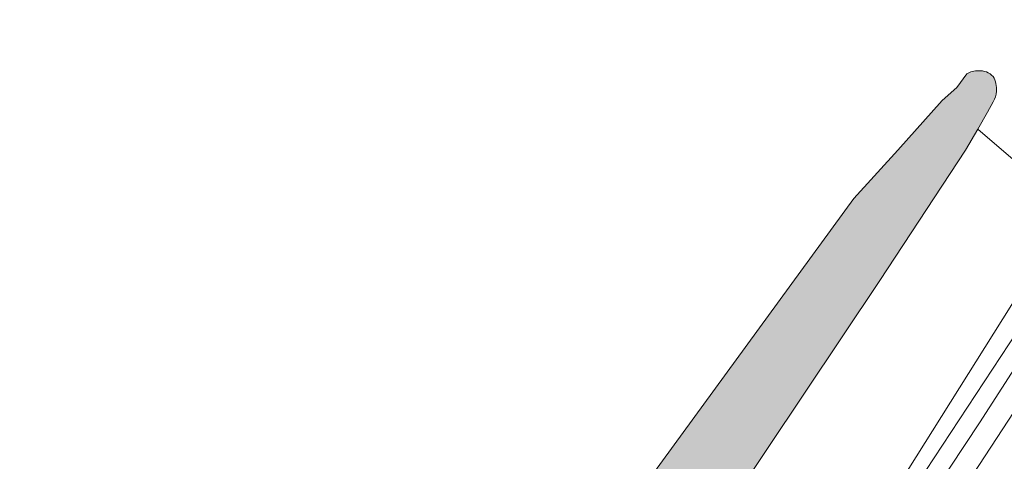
# Model space of a CAD drawing. Header units: metres. Extents: x 125349 to 128236, y 501602 to 503797.
# Tile 236 of 256: x 127788 to 127846, y 503202 to 503228. Entities that reach past the tile are written whole.
import ezdxf

# ---------------------------------------------------------------- set-up
doc = ezdxf.new("R2010")
doc.units = ezdxf.units.M
for name, color, linetype, lineweight in [('B-WE-GR-GROENVOORZIENING-GV', 80, 'CONTINUOUS', 18), ('B-WE-OG-WATER_SLOOT-GV', 120, 'CONTINUOUS', 18), ('B-WE-VH-GESLOTENVERHARDING_ASFALT-GV', 10, 'CONTINUOUS', 18), ('B-WE-VW-MARKERING_PICTOGRAM-G', 7, 'CONTINUOUS', 18)]:
    doc.layers.add(name, color=color, linetype=linetype, lineweight=lineweight)
doc.layers.add('B-WE-OG-WATER_SLOOT-V', color=7, linetype='CONTINUOUS', lineweight=18, true_color=0x73e9ff)

msp = doc.modelspace()

# ---------------------------------------------------------------- hatches: boundary and pattern name
at = {"layer": 'B-WE-OG-WATER_SLOOT-V'}
h = msp.add_hatch(color=256, dxfattribs=at)
edge = h.paths.add_edge_path()
edge.add_line((127417.499, 502877.742), (127414.104, 502877.361))
edge.add_line((127414.104, 502877.361), (127414.057, 502877.356))
edge.add_line((127414.057, 502877.356), (127413.946, 502877.343))
edge.add_arc((127423.4825353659, 502795.9336759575), 81.96599019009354, 96.68135099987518, 99.25786978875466)
edge.add_arc((127419.3132445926, 502814.2448405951), 63.23340274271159, 98.19847281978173, 103.4615177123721)
edge.add_arc((127428.2106786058, 502789.9458202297), 88.9865586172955, 105.3911535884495, 111.7819246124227)
edge.add_arc((127433.8872155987, 502770.9080837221), 108.7862569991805, 110.8374473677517, 114.8386428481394)
edge.add_line((127388.19, 502869.631), (127387.948, 502869.514))
edge.add_line((127387.948, 502869.514), (127381.038, 502866.175))
edge.add_arc((127395.6029357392, 502830.6488858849), 38.39586093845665, 112.2925645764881, 118.3269691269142)
edge.add_arc((127392.8742040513, 502833.3042861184), 34.78239568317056, 116.4454838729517, 123.7819824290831)
edge.add_line((127373.534, 502862.214), (127368.129, 502858.368))
edge.add_arc((127366.6315625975, 502860.6579957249), 2.736128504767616, 245.110284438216, 303.18083401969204, ccw=False)
edge.add_arc((127366.5550136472, 502860.6917174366), 2.735779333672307, 191.9982213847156, 246.8620649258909, ccw=False)
edge.add_line((127363.879, 502860.123), (127359.756, 502883.606))
edge.add_line((127359.756, 502883.606), (127359.664, 502884.132))
edge.add_line((127359.664, 502884.132), (127358.209, 502893.638))
edge.add_line((127358.209, 502893.638), (127354.042, 502918.753))
edge.add_arc((127353.3098367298, 502918.4960475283), 0.7759430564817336, 19.33850682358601, 51.58228781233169)
edge.add_arc((127353.294406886, 502918.3939832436), 0.8670194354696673, 54.97650491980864, 79.32578705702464)
edge.add_arc((127353.45, 502919.236), 0.01118033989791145, 63.43494882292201, 100.3048464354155)
edge.add_arc((127353.2964747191, 502918.380929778), 0.8792255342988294, 80.07613006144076, 97.80987438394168)
edge.add_line((127353.177, 502919.252), (127352.695, 502919.201))
edge.add_arc((127352.8561622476, 502918.5048488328), 0.714562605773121, 103.0346174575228, 148.331210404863)
edge.add_arc((127352.8188547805, 502918.3782530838), 0.7600165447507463, 138.6864788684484, 185.2280716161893)
edge.add_arc((127352.8595014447, 502918.3838294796), 0.801004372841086, 185.360362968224, 197.1225945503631)
edge.add_line((127352.094, 502918.148), (127352.145, 502917.703))
edge.add_line((127352.145, 502917.703), (127355.608, 502894.087))
edge.add_line((127355.608, 502894.087), (127357.414, 502881.68))
edge.add_line((127357.414, 502881.68), (127358.618, 502874.875))
edge.add_line((127358.618, 502874.875), (127362.328, 502855.852))
edge.add_arc((127365.5218282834, 502856.2839561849), 3.22290633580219, 187.7023547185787, 210.0103264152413)
edge.add_arc((127364.9667539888, 502855.8849389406), 2.543583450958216, 208.480670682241, 234.1203815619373)
edge.add_arc((127365.2137461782, 502855.9200627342), 2.722726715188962, 230.3394835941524, 276.7125285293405)
edge.add_arc((127365.2678630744, 502855.9023208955), 2.699275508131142, 275.6156506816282, 309.4501327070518)
edge.add_line((127366.983, 502853.818), (127368.233, 502854.565))
edge.add_line((127368.233, 502854.565), (127373.334, 502858.72))
edge.add_arc((127384.6589769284, 502846.0270808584), 17.01074068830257, 121.82801758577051, 131.7402335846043, ccw=False)
edge.add_arc((127388.7962917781, 502837.6193078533), 26.35220216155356, 114.57220737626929, 119.8299044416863, ccw=False)
edge.add_line((127377.838, 502861.585), (127388.089, 502866.078))
edge.add_line((127388.089, 502866.078), (127394.69, 502869.027))
edge.add_arc((127413.0759970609, 502831.045415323), 42.19769736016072, 112.3290912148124, 115.83053872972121, ccw=False)
edge.add_arc((127417.5804058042, 502819.4753889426), 54.61198966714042, 108.39799196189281, 112.08873395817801, ccw=False)
edge.add_arc((127417.1174030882, 502818.6917951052), 55.21367062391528, 103.05222239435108, 107.6854280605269, ccw=False)
edge.add_arc((127416.4866072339, 502821.546091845), 52.29066603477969, 97.90391644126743, 103.08521735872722, ccw=False)
edge.add_line((127409.296, 502873.34), (127418.001, 502874.34))
edge.add_line((127418.001, 502874.34), (127419.402, 502874.54))
edge.add_line((127419.402, 502874.54), (127460.221, 502881.456))
edge.add_line((127460.221, 502881.456), (127468.825, 502883.204))
edge.add_arc((127487.8740016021, 502789.7017035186), 95.42297369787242, 97.9525204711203, 101.51514763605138, ccw=False)
edge.add_arc((127482.2965591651, 502837.0246699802), 47.79441566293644, 91.6192611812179, 99.17951483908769, ccw=False)
edge.add_arc((127481.0415658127, 502880.693204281), 4.107907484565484, 70.23068064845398, 91.33304164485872, ccw=False)
edge.add_arc((127480.2374683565, 502878.0588970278), 6.860241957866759, 54.89125631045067, 71.35246418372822, ccw=False)
edge.add_line((127484.183, 502883.671), (127491.675, 502877.047))
edge.add_line((127491.675, 502877.047), (127496.695, 502872.608))
edge.add_arc((127497.6702830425, 502873.4448433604), 1.285100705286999, 220.6313026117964, 271.1466583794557)
edge.add_arc((127497.676968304, 502873.4738971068), 1.314034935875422, 270.8298668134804, 324.2944389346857)
edge.add_line((127498.744, 502872.707), (127500, 502874.122))
edge.add_line((127500, 502874.122), (127510.881, 502886.525))
edge.add_arc((127514.9258915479, 502882.8817005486), 5.44378347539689, 125.2376038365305, 137.9901233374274, ccw=False)
edge.add_arc((127514.236546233, 502883.7073598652), 4.37254089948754, 105.9769723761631, 124.10204610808, ccw=False)
edge.add_line((127513.033, 502887.911), (127536.248, 502891.968))
edge.add_arc((127535.776353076, 502896.0229066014), 4.082244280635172, 276.6345522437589, 287.2366528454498)
edge.add_arc((127535.7495757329, 502896.0652950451), 4.130684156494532, 287.417170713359, 298.8704930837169)
edge.add_arc((127535.5205590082, 502895.8927140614), 4.099968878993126, 302.8408110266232, 329.3568019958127)
edge.add_line((127539.048, 502893.803), (127543.97, 502903.458))
edge.add_line((127543.97, 502903.458), (127546.229, 502907.505))
edge.add_line((127546.229, 502907.505), (127548.537, 502911.301))
edge.add_line((127548.537, 502911.301), (127551.196, 502915.498))
edge.add_line((127551.196, 502915.498), (127559.771, 502927.635))
edge.add_line((127559.771, 502927.635), (127569.701, 502941.871))
edge.add_line((127569.701, 502941.871), (127572.609, 502945.867))
edge.add_line((127572.609, 502945.867), (127581.635, 502957.852))
edge.add_line((127581.635, 502957.852), (127586.046, 502963.146))
edge.add_line((127586.046, 502963.146), (127619.543, 502999.977))
edge.add_line((127619.543, 502999.977), (127619.565, 503000))
edge.add_line((127619.565, 503000), (127634.867, 503016.069))
edge.add_line((127634.867, 503016.069), (127641.81, 503022.929))
edge.add_line((127641.81, 503022.929), (127649.204, 503029.642))
edge.add_line((127649.204, 503029.642), (127670.935, 503050.179))
edge.add_line((127670.935, 503050.179), (127676.442, 503055.376))
edge.add_line((127676.442, 503055.376), (127690.738, 503067.949))
edge.add_line((127690.738, 503067.949), (127707.373, 503081.841))
edge.add_line((127707.373, 503081.841), (127712.689, 503085.887))
edge.add_line((127712.689, 503085.887), (127737.288, 503104.247))
edge.add_line((127737.288, 503104.247), (127743.6, 503108.751))
edge.add_line((127743.6, 503108.751), (127759.56, 503119.687))
edge.add_line((127759.56, 503119.687), (127765.474, 503124.088))
edge.add_line((127765.474, 503124.088), (127774.514, 503131.265))
edge.add_line((127774.514, 503131.265), (127781.659, 503137.926))
edge.add_line((127781.659, 503137.926), (127789.002, 503144.889))
edge.add_line((127789.002, 503144.889), (127794.105, 503150.583))
edge.add_line((127794.105, 503150.583), (127800.488, 503158.689))
edge.add_line((127800.488, 503158.689), (127810.777, 503172.028))
edge.add_line((127810.777, 503172.028), (127825.108, 503192.552))
edge.add_line((127825.108, 503192.552), (127838.394, 503212.418))
edge.add_line((127838.394, 503212.418), (127843.43, 503220.112))
edge.add_line((127843.43, 503220.112), (127844.164, 503221.345))
edge.add_line((127844.164, 503221.345), (127844.723, 503222.356))
edge.add_line((127844.723, 503222.356), (127845.073, 503222.973))
edge.add_arc((127843.688682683, 503223.7591822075), 1.591985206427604, 330.4068682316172, 353.6823729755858)
edge.add_arc((127843.639272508, 503223.6619899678), 1.633590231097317, 357.2635761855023, 389.3627460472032)
edge.add_arc((127844.2675745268, 503223.6947610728), 1.105844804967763, 44.00393114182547, 93.08815682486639)
edge.add_arc((127844.1617295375, 503223.6092304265), 1.190668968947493, 87.77287389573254, 123.0714487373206)
edge.add_line((127843.512, 503224.607), (127842.919, 503223.805))
edge.add_line((127842.919, 503223.805), (127842.067, 503223.038))
edge.add_line((127842.067, 503223.038), (127839.447, 503220.122))
edge.add_line((127839.447, 503220.122), (127836.854, 503217.256))
edge.add_line((127836.854, 503217.256), (127824.889, 503200.852))
edge.add_line((127824.889, 503200.852), (127813.128, 503184))
edge.add_line((127813.128, 503184), (127806.062, 503173.889))
edge.add_line((127806.062, 503173.889), (127788.647, 503151.488))
edge.add_arc((127667.3730589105, 503257.5605789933), 161.1172268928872, 311.7270927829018, 318.8253471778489, ccw=False)
edge.add_arc((127630.2803148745, 503300.8419887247), 218.1103712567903, 309.715638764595, 311.431774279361, ccw=False)
edge.add_line((127769.648, 503133.066), (127760.632, 503126.123))
edge.add_line((127760.632, 503126.123), (127742.763, 503113.295))
edge.add_line((127742.763, 503113.295), (127711.108, 503089.674))
edge.add_line((127711.108, 503089.674), (127686.971, 503070.017))
edge.add_line((127686.971, 503070.017), (127667.514, 503052.7))
edge.add_line((127667.514, 503052.7), (127647.865, 503034.179))
edge.add_arc((127647.2093284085, 503034.6045946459), 0.7816879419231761, 266.96931750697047, 327.01250745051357, ccw=False)
edge.add_arc((127647.2137214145, 503034.5865803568), 0.7639497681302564, 204.3991207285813, 266.56887063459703, ccw=False)
edge.add_line((127646.518, 503034.271), (127602.393, 503079.459))
edge.add_line((127602.393, 503079.459), (127579.805, 503102.37))
edge.add_arc((127574.4262436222, 503094.4812192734), 9.547977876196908, 55.71291356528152, 74.41173836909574)
edge.add_arc((127574.8288348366, 503094.6749936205), 9.259233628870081, 76.48956315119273, 92.82182896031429)
edge.add_arc((127574.823827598, 503094.6385762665), 9.29536280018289, 92.77995132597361, 98.8609359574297)
edge.add_arc((127574.5697656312, 503092.5692290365), 11.31523277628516, 95.97455199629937, 107.5967060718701)
edge.add_line((127571.149, 503103.355), (127566.809, 503101.614))
edge.add_line((127566.809, 503101.614), (127561.977, 503099.366))
edge.add_line((127561.977, 503099.366), (127558.346, 503096.926))
edge.add_arc((127560.2694383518, 503094.8258554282), 2.847845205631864, 132.4853211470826, 165.7678904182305)
edge.add_arc((127560.2777515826, 503094.8264730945), 2.855752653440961, 165.8209080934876, 194.2607679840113)
edge.add_line((127557.51, 503094.123), (127558.613, 503092.786))
edge.add_line((127558.613, 503092.786), (127559.721, 503091.864))
edge.add_line((127559.721, 503091.864), (127562.813, 503095.429))
edge.add_line((127562.813, 503095.429), (127564.7, 503096.544))
edge.add_arc((127594.4281477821, 503043.6909570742), 60.63997787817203, 114.18593768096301, 119.3563627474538, ccw=False)
edge.add_arc((127571.9852194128, 503092.7912163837), 6.664401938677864, 89.21950905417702, 111.11894739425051, ccw=False)
edge.add_arc((127572.3501006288, 503093.4539633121), 6.007293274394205, 69.23399443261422, 92.61519838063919, ccw=False)
edge.add_arc((127572.0160151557, 503093.4919677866), 6.098919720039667, 47.492170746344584, 66.17130432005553, ccw=False)
edge.add_line((127576.137, 503097.988), (127601.601, 503072.351))
edge.add_line((127601.601, 503072.351), (127602.075, 503071.867))
edge.add_line((127602.075, 503071.867), (127615.894, 503057.761))
edge.add_line((127615.894, 503057.761), (127641.389, 503031.735))
edge.add_arc((127638.9239632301, 503029.6975859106), 3.1980404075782, 15.942504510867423, 39.57457669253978, ccw=False)
edge.add_arc((127639.4670127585, 503030.3024484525), 2.5467213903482, -32.66276238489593, 6.166220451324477, ccw=False)
edge.add_arc((127639.5221749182, 503029.9626518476), 2.331028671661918, 303.8616662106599, 333.64953497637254, ccw=False)
edge.add_line((127640.821, 503028.027), (127621.823, 503009.208))
edge.add_line((127621.823, 503009.208), (127613.303, 503000))
edge.add_line((127613.303, 503000), (127589.067, 502973.545))
edge.add_line((127589.067, 502973.545), (127573.527, 502954.67))
edge.add_line((127573.527, 502954.67), (127560.387, 502936.189))
edge.add_line((127560.387, 502936.189), (127547.899, 502917.807))
edge.add_line((127547.899, 502917.807), (127535.207, 502897.375))
edge.add_arc((127532.0518470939, 502899.5612105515), 3.838555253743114, 309.7040226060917, 325.28184899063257, ccw=False)
edge.add_arc((127531.3728627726, 502901.3537040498), 5.68557185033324, 294.2054178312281, 303.4161696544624, ccw=False)
edge.add_line((127533.704, 502896.168), (127513.895, 502893.316))
edge.add_arc((127515.7818036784, 502885.2662247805), 8.267944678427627, 103.1915391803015, 116.9085366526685)
edge.add_arc((127515.7679597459, 502885.9588273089), 7.649992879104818, 119.1642862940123, 146.537187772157)
edge.add_line((127509.386, 502890.177), (127500, 502879.601))
edge.add_line((127500, 502879.601), (127498.792, 502878.268))
edge.add_arc((127497.4573269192, 502879.1835280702), 1.618500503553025, 265.98488129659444, 325.55156081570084, ccw=False)
edge.add_arc((127497.3838501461, 502879.1193211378), 1.550833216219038, 222.5297426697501, 268.5275679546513, ccw=False)
edge.add_line((127496.241, 502878.071), (127494.16, 502879.87))
edge.add_line((127494.16, 502879.87), (127489.535, 502883.868))
edge.add_arc((127503.332388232, 502900.0812736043), 21.28939085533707, 220.6662698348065, 229.6024372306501, ccw=False)
edge.add_arc((127504.0851791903, 502900.698687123), 22.26274626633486, 211.676545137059, 220.609036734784, ccw=False)
edge.add_arc((127482.6114901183, 502887.5456014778), 2.920088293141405, 30.0533566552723, 77.73127932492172)
edge.add_arc((127482.7552928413, 502887.4465422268), 2.990695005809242, 80.82811498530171, 125.2788041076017)
edge.add_arc((127477.0725187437, 502894.2358991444), 5.877929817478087, 296.8573994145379, 312.29421382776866, ccw=False)
edge.add_arc((127476.4231217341, 502894.3373520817), 6.284505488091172, 286.6710613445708, 301.72731596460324, ccw=False)
edge.add_line((127478.226, 502888.317), (127459.869, 502885.459))
edge.add_line((127459.869, 502885.459), (127459.919, 502884.408))
edge.add_line((127459.919, 502884.408), (127418.899, 502877.692))
edge.add_line((127418.899, 502877.692), (127417.499, 502877.742))

# ---------------------------------------------------------------- linework, layer by layer
at = {"layer": 'B-WE-GR-GROENVOORZIENING-GV', "flags": 128}
for points in [[(127804.168, 503151.165), (127810.383, 503159.097), (127822.221, 503175.366), (127837.965, 503197.951), (127849.688, 503216.618), (127844.164, 503221.345), (127843.43, 503220.112), (127838.394, 503212.418), (127825.108, 503192.552), (127810.777, 503172.028), (127800.488, 503158.689), (127794.105, 503150.583), (127789.002, 503144.889), (127781.659, 503137.926), (127774.514, 503131.265), (127765.474, 503124.088), (127759.56, 503119.687), (127743.6, 503108.751), (127737.288, 503104.247), (127712.689, 503085.887), (127707.373, 503081.841), (127690.738, 503067.949), (127676.442, 503055.376)], [(127804.812, 503150.651), (127811.04, 503158.6), (127822.892, 503174.888), (127838.647, 503197.489), (127849.942, 503214.658), (127850.598, 503215.651), (127850.72, 503215.835), (127849.688, 503216.618), (127837.965, 503197.951), (127822.221, 503175.366), (127810.383, 503159.097), (127804.168, 503151.165)], [(127850.471, 503211.061), (127840.767, 503196.221), (127832.886, 503185.096), (127825.01, 503173.72), (127812.914, 503157.078)]]:
    msp.add_lwpolyline(points, dxfattribs=at)
at = {"layer": 'B-WE-OG-WATER_SLOOT-GV', "flags": 128}
for points in [[(127843.512, 503224.607), (127842.919, 503223.805), (127842.067, 503223.038), (127839.447, 503220.122), (127836.854, 503217.256), (127824.889, 503200.852), (127813.128, 503184)], [(127844.723, 503222.356), (127845.073, 503222.973)], [(127676.442, 503055.376), (127690.738, 503067.949), (127707.373, 503081.841), (127712.689, 503085.887), (127737.288, 503104.247), (127743.6, 503108.751), (127759.56, 503119.687), (127765.474, 503124.088), (127774.514, 503131.265), (127781.659, 503137.926), (127789.002, 503144.889), (127794.105, 503150.583), (127800.488, 503158.689), (127810.777, 503172.028), (127825.108, 503192.552), (127838.394, 503212.418), (127843.43, 503220.112), (127844.164, 503221.345), (127844.723, 503222.356)]]:
    msp.add_lwpolyline(points, dxfattribs=at)
at = {"layer": 'B-WE-OG-WATER_SLOOT-GV'}
for points in [[(127844.208, 503224.799, 0.1552486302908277), (127843.512, 503224.607)], [(127845.063, 503224.463, 0.2175061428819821), (127844.208, 503224.799)], [(127845.271, 503223.584, 0.140982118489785), (127845.063, 503224.463)], [(127845.073, 503222.973, 0.101909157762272), (127845.271, 503223.584)]]:
    msp.add_lwpolyline(points, format="xyb", dxfattribs=at)
at = {"layer": 'B-WE-VH-GESLOTENVERHARDING_ASFALT-GV', "flags": 128}
msp.add_lwpolyline([(127812.914, 503157.078), (127825.01, 503173.72), (127832.886, 503185.096), (127840.767, 503196.221), (127850.471, 503211.061), (127853.031, 503215.008), (127855.558, 503218.906), (127857.383, 503221.972), (127859.061, 503224.687), (127860.131, 503226.605), (127859.181, 503227.197), (127858.196, 503227.81), (127856.95, 503226.019), (127851.625, 503217.268), (127851.127, 503216.451), (127850.72, 503215.835), (127850.598, 503215.651), (127849.942, 503214.658), (127838.647, 503197.489), (127822.892, 503174.888), (127811.04, 503158.6), (127804.812, 503150.651)], dxfattribs=at)
at = {"layer": 'B-WE-VW-MARKERING_PICTOGRAM-G', "flags": 128}
msp.add_lwpolyline([(127859.181, 503227.197), (127844.267, 503204.038), (127836.415, 503192.173), (127827.707, 503179.729), (127812.616, 503159.009), (127802.326, 503145.947), (127794.2, 503136.792), (127789.762, 503132.266), (127785.344, 503128.068), (127778.371, 503122.239), (127769.414, 503115.231), (127754.961, 503104.807), (127739.577, 503093.706), (127727.036, 503084.599), (127718.677, 503078.217), (127708.661, 503070.237), (127698.331, 503061.201)], dxfattribs=at)

doc.saveas('drawing.dxf')
